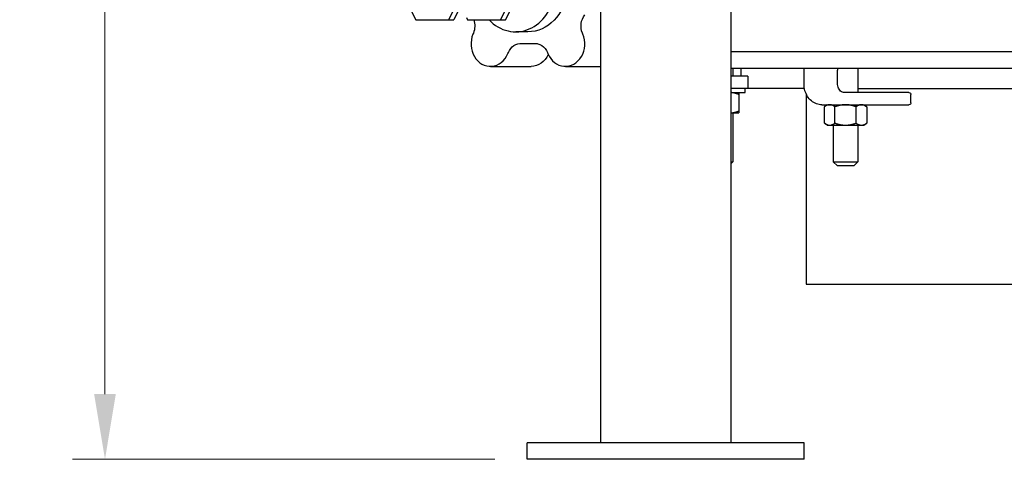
# Model space of a CAD drawing. Header units: inches. Extents: x 1 to 669, y 0 to 417.
# Tile 202 of 256: x 284 to 315, y 166 to 179. Entities that reach past the tile are written whole.
import ezdxf

# ---------------------------------------------------------------- set-up
doc = ezdxf.new("R2010")
doc.units = ezdxf.units.IN
doc.header["$LTSCALE"] = 12
doc.header["$MEASUREMENT"] = 0
doc.header["$PDMODE"] = 1
doc.layers.get('0').update_dxf_attribs({"linetype": 'CONTINUOUS'})
doc.layers.get('Defpoints').update_dxf_attribs({"linetype": 'CONTINUOUS'})
doc.layers.add('D', color=2, linetype='CONTINUOUS')
doc.layers.add('Q', color=4, linetype='CONTINUOUS')
doc.styles.get("Standard").update_dxf_attribs({"font": 'SIMPLEX.SHX', "width": 0.875})
doc.dimstyles.new('STANDARD$0', dxfattribs={"dimscale": 32, "dimtxt": 0.09375, "dimasz": 0.0625, "dimexe": 0.03125, "dimexo": 0.03125, "dimgap": 0.03125, "dimtad": 1, "dimtih": 1, "dimtoh": 1, "dimdec": 4, "dimzin": 12, "dimdsep": 46, "dimlunit": 5, "dimtxsty": 'Standard', "dimcen": -0.03125, "dimclrd": 256, "dimclre": 256, "dimclrt": 256, "dimadec": 0, "dimazin": 0, "dimtfac": 0.875, "dimtdec": 4, "dimtofl": 0, "dimtmove": 0, "dimatfit": 3, "dimfxl": 1, "dimtolj": 1, "dimtzin": 12, "dimlwd": 13, "dimlwe": 13, "dimarcsym": 0})

# ---------------------------------------------------------------- blocks, each defined once
blk = doc.blocks.new('*D63')
at = {"layer": 'D', "lineweight": 13, "transparency": 16777216}
for p, q in [((302.998, 220.621), (286.048, 220.621)), ((287.048, 218.621), (287.048, 195.621)), ((287.048, 167.621), (287.048, 190.621)), ((299.012, 165.621), (286.048, 165.621))]:
    blk.add_line(p, q, dxfattribs=at)
at = {"layer": 'D', "transparency": 16777216}
for points in [[(286.715, 218.621), (287.381, 218.621), (287.048, 220.621)], [(286.715, 167.621), (287.381, 167.621), (287.048, 165.621)]]:
    blk.add_solid(points, dxfattribs=at)
at = {"layer": 'Defpoints', "color": 0, "transparency": 16777216}
for p in [(303.998, 220.621), (287.048, 165.621), (300.012, 165.621)]:
    blk.add_point(p, dxfattribs=at)
at = {"layer": 'D', "transparency": 16777216, "insert": (287.048, 193.121), "char_height": 3, "attachment_point": 5}
blk.add_mtext('\\A1;55', dxfattribs=at)

msp = doc.modelspace()

# ---------------------------------------------------------------- linework, layer by layer
at = {"extrusion": (-1, 4.93038e-32, -2.22045e-16)}
for p, q in [((302.26062, 181.12097), (302.26062, 166.12097)), ((306.26062, 181.12097), (306.26062, 166.12097)), ((362.8824, 178.12097), (306.26062, 178.12097)), ((306.26062, 177.62097), (362.8824, 177.62097)), ((306.32151, 177.62097), (306.32151, 177.37097)), ((306.57151, 177.62097), (306.57151, 177.37097)), ((308.50877, 177.12097), (308.50877, 177.56097)), ((309.53961, 177.12097), (309.53961, 177.56097)), ((310.15653, 177.62097), (310.15653, 176.87097)), ((306.78073, 177.37097), (306.26062, 177.37097)), ((306.78073, 177.37097), (306.78073, 176.99597)), ((308.51985, 176.99597), (306.26062, 176.99597)), ((306.26062, 176.87097), (306.69651, 176.87097)), ((306.69651, 176.87097), (306.69651, 176.99597)), ((308.57151, 176.83071), (308.57151, 170.99597)), ((311.72914, 176.87097), (309.74808, 176.87097)), ((310.15653, 176.99597), (319.10709, 176.99597)), ((306.50901, 176.81004), (306.50901, 176.3069)), ((311.78914, 176.55597), (311.78914, 176.81097)), ((306.26062, 176.24597), (306.50901, 176.24597)), ((306.32151, 176.24597), (306.32151, 174.74597)), ((309.05808, 176.49597), (311.72914, 176.49597)), ((309.21903, 176.49597), (309.13201, 176.43504)), ((309.13201, 175.9319), (309.13201, 176.43504)), ((309.45677, 175.9319), (309.45677, 176.43504)), ((310.10629, 175.9319), (310.10629, 176.43504)), ((310.34403, 176.49597), (310.43105, 176.43504)), ((310.43105, 176.43504), (310.43105, 175.9319)), ((309.21903, 175.87097), (309.13201, 175.9319)), ((310.34403, 175.87097), (310.43105, 175.9319)), ((309.21903, 175.87097), (310.34403, 175.87097)), ((309.40653, 175.87097), (309.40653, 174.74597)), ((310.15653, 175.87097), (310.15653, 174.74597)), ((306.26062, 174.74597), (306.32151, 174.74597)), ((306.26062, 174.68508), (306.32151, 174.74597)), ((309.40653, 174.74597), (310.15653, 174.74597)), ((309.53153, 174.62097), (309.40653, 174.74597)), ((310.03153, 174.62097), (310.15653, 174.74597)), ((310.03153, 174.62097), (309.53153, 174.62097)), ((308.57151, 170.99597), (360.57151, 170.99597)), ((308.50942, 166.12097), (300.01182, 166.12097)), ((300.01182, 165.62097), (300.01182, 166.12097)), ((308.50942, 165.62097), (308.50942, 166.12097)), ((308.50942, 165.62097), (300.01182, 165.62097))]:
    msp.add_line(p, q, dxfattribs=at)
at = {"extrusion": (2.22045e-16, -1.09476e-47, -1)}
for centre, start, end in [((-308.56877, 177.56097), 0, 90), ((-309.47961, 177.56097), 90, 180), ((-311.72914, 176.81097), 90, 180), ((-311.72914, 176.55597), 180, 270)]:
    msp.add_arc(centre, 0.06, start, end, dxfattribs=at)
for points, weights in [([(306.50901, 176.81004), (306.37604, 176.8638), (306.26062, 176.87008)], [1.05045771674, 1.06222783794, 1.01410567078]), ([(306.50901, 176.87097), (306.50901, 176.87097), (306.50901, 176.81004)], [1, 1.0638190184, 1.05045771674]), ([(306.26062, 176.24687), (306.37604, 176.25315), (306.50901, 176.3069)], [1.01410567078, 1.06222783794, 1.05045771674]), ([(306.50901, 176.3069), (306.50901, 176.24597), (306.50901, 176.24597)], [1.05045771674, 1.0638190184, 1]), ([(309.29439, 176.49597), (309.21903, 176.49597), (309.13201, 176.43504)], [1, 1.0638190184, 1.05045771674]), ([(309.45677, 176.43504), (309.36975, 176.49597), (309.29439, 176.49597)], [1.05045771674, 1.0638190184, 1]), ([(309.78153, 176.49597), (309.63081, 176.49597), (309.45677, 176.43504)], [1, 1.0638190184, 1.05045771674]), ([(310.10629, 176.43504), (309.93225, 176.49597), (309.78153, 176.49597)], [1.05045771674, 1.0638190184, 1]), ([(310.26867, 176.49597), (310.19331, 176.49597), (310.10629, 176.43504)], [1, 1.0638190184, 1.05045771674]), ([(310.43105, 176.43504), (310.34403, 176.49597), (310.26867, 176.49597)], [1.05045771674, 1.0638190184, 1]), ([(309.13201, 175.9319), (309.21903, 175.87097), (309.29439, 175.87097)], [1.05045771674, 1.0638190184, 1]), ([(309.29439, 175.87097), (309.36975, 175.87097), (309.45677, 175.9319)], [1, 1.0638190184, 1.05045771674]), ([(309.45677, 175.9319), (309.63081, 175.87097), (309.78153, 175.87097)], [1.05045771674, 1.0638190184, 1]), ([(309.78153, 175.87097), (309.93225, 175.87097), (310.10629, 175.9319)], [1, 1.0638190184, 1.05045771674]), ([(310.10629, 175.9319), (310.19331, 175.87097), (310.26867, 175.87097)], [1.05045771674, 1.0638190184, 1]), ([(310.26867, 175.87097), (310.34403, 175.87097), (310.43105, 175.9319)], [1, 1.0638190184, 1.05045771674])]:
    msp.add_rational_spline(points, weights, degree=2)
for points, knots in [([(309.05808, 176.49597), (309.00025, 176.49597), (308.94246, 176.50645), (308.83248, 176.5472), (308.78038, 176.57762), (308.68732, 176.65496), (308.64639, 176.70189), (308.57938, 176.80738), (308.55331, 176.86591), (308.51813, 176.98901), (308.50903, 177.05357), (308.50878, 177.11911), (308.50877, 177.12004), (308.50877, 177.12097)], [0, 0, 0, 0, 0.31055343, 0.31055343, 0.6237896, 0.6237896, 0.93794886, 0.93794886, 1.25210813, 1.25210813, 1.5662674, 1.5662674, 1.57079633, 1.57079633, 1.57079633, 1.57079633]), ([(309.74808, 176.87097), (309.72722, 176.87097), (309.70635, 176.87476), (309.66604, 176.88988), (309.6466, 176.90124), (309.61108, 176.93104), (309.59502, 176.94949), (309.5685, 176.99164), (309.55798, 177.01524), (309.54375, 177.06506), (309.53994, 177.09121), (309.53962, 177.11861), (309.53961, 177.11979), (309.53961, 177.12097)], [0, 0, 0, 0, 0.31415927, 0.31415927, 0.62831853, 0.62831853, 0.9424778, 0.9424778, 1.2522067, 1.2522067, 1.55708235, 1.55708235, 1.57079633, 1.57079633, 1.57079633, 1.57079633])]:
    msp.add_open_spline(points, degree=3, knots=knots)
at = {"layer": 'Q', "extrusion": (-1, 4.93038e-32, -2.22045e-16)}
for p, q in [((296.07912, 180.12097), (296.58704, 179.10512)), ((297.60289, 179.10512), (298.11082, 180.12097)), ((298.26317, 180.12097), (297.75524, 179.10512)), ((299.19204, 179.10512), (299.69997, 180.12097)), ((299.34439, 179.10512), (299.85232, 180.12097)), ((296.58704, 179.10512), (297.75524, 179.10512)), ((298.14217, 179.17317), (298.17619, 179.10512)), ((298.17619, 179.10512), (299.34439, 179.10512)), ((298.35738, 178.69358), (298.34339, 178.66005)), ((300.03057, 178.73347), (299.65557, 178.73347)), ((301.71775, 178.66005), (301.70376, 178.69358)), ((300.03057, 178.37097), (300.3229, 178.37097)), ((299.41625, 178.06346), (299.43024, 178.09699)), ((300.6309, 178.09699), (300.64489, 178.06346)), ((298.87982, 177.67426), (300.12982, 177.67426)), ((301.18132, 177.67426), (302.26062, 177.67426))]:
    msp.add_line(p, q, dxfattribs=at)
at = {"layer": 'Q'}
for centre, major_axis, start_param, end_param in [((299.65557, 180.12097), (0, -1.3875), -0.74933185, 1.46121822), ((298.87982, 178.36176), (0, -0.6875), -2.01959528, 1.12199738), ((301.18132, 178.36176), (0, -0.6875), -1.12199738, 2.01959528), ((300.03057, 181.12097), (0, -2.75), -0.074753, 0.074753)]:
    msp.add_ellipse(centre, major_axis=major_axis, ratio=0.8660254, start_param=start_param, end_param=end_param, dxfattribs=at)
at = {"layer": 'Q', "extrusion": (2.22045e-16, -1.30003e-47, -1)}
msp.add_ellipse((300.03057, 180.12097), major_axis=(0, -1.3875), ratio=0.8660254, start_param=-1.46121822, end_param=0, dxfattribs=at)
at = {"layer": 'Q', "extrusion": (2.22045e-16, -2.8026e-45, -1)}
msp.add_ellipse((302.09389, 178.91052), major_axis=(0, 0.5), ratio=0.8660254, start_param=-2.01959528, end_param=-0.8228449, dxfattribs=at)
at = {"layer": 'Q', "extrusion": (2.22045e-16, -5.60519e-45, -1)}
msp.add_ellipse((297.96724, 178.91052), major_axis=(0, -0.5), ratio=0.8660254, start_param=-1.97055891, end_param=-1.12199738, dxfattribs=at)
at = {"layer": 'Q', "extrusion": (2.22045e-16, -1.09476e-47, -1)}
for centre, major_axis, start_param, end_param in [((299.82037, 177.88005), (0, 0.5), -1.12199738, 0.074753), ((300.12982, 178.36176), (0, -0.6875), -1.08227347, 0)]:
    msp.add_ellipse(centre, major_axis=major_axis, ratio=0.8660254, start_param=start_param, end_param=end_param, dxfattribs=at)
at = {"layer": 'Q', "extrusion": (2.22045e-16, -1.64215e-47, -1)}
msp.add_ellipse((300.24077, 177.88005), major_axis=(0, 0.5), ratio=0.8660254, start_param=-0.074753, end_param=1.12199738, dxfattribs=at)

# ---------------------------------------------------------------- dimensions: what is measured, and where the dimension line sits
at = {"layer": 'D'}
dim = msp.add_linear_dim(base=(287.04791, 165.62097), p1=(303.99759, 220.62097), p2=(300.01182, 165.62097), angle=90, dimstyle='STANDARD$0', override={"dimdec": 1, "dimarcsym": 1}, dxfattribs=at)
dim.commit()
dim.dimension.update_dxf_attribs({"geometry": '*D63', "text_midpoint": (287.04791, 193.12097)})

doc.saveas('drawing.dxf')
